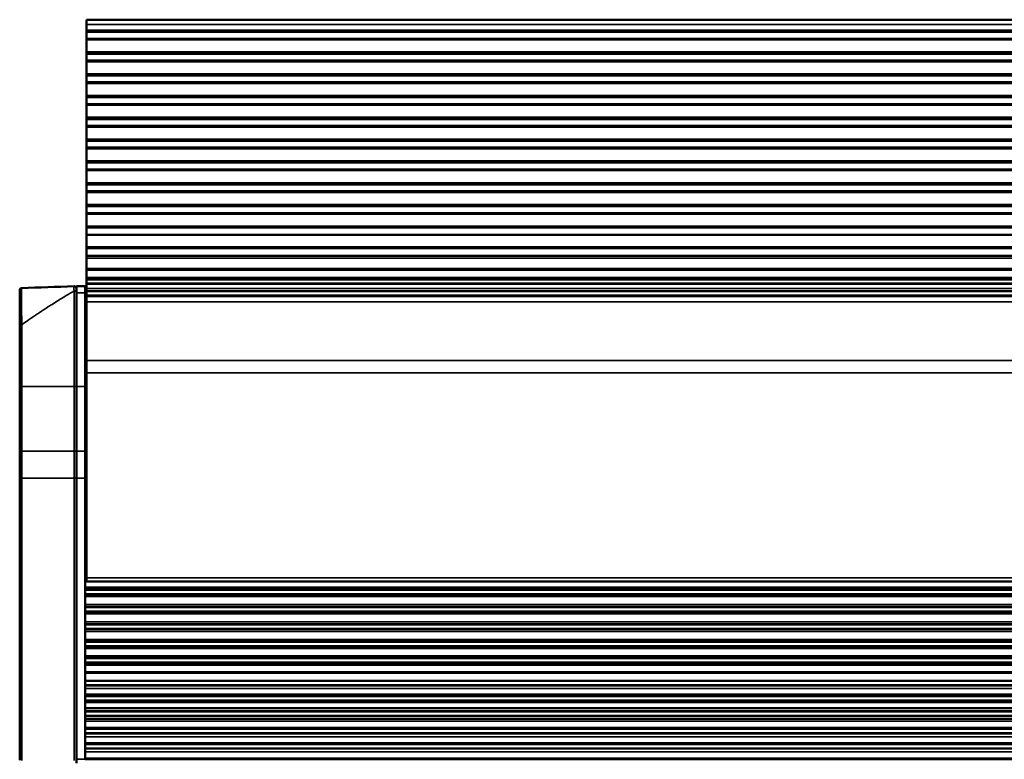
# Paper-space layout 'Sheet_1' of a CAD drawing. Header units: millimetres. Extents: x 0 to 118, y 0 to 118.
# Tile 175 of 206: x 71.81 to 80.7, y 59.34 to 66.02. Entities that reach past the tile are written whole.
import ezdxf

# ---------------------------------------------------------------- set-up
doc = ezdxf.new("R2010")
doc.units = ezdxf.units.MM
doc.layers.add('Visible (ANSI)', color=7, linetype='Continuous', lineweight=50)
doc.layers.add('Visible Narrow (ANSI)', color=7, linetype='Continuous', lineweight=35)

psp = doc.layouts.new('Sheet_1')

# ---------------------------------------------------------------- linework, layer by layer
at = {"layer": 'Visible (ANSI)'}
for p, q in [((72.41361, 65.97555), (72.41361, 66.01972)), ((111.03566, 66.01972), (72.41361, 66.01972)), ((72.41361, 65.97555), (72.41361, 65.92529)), ((72.41361, 65.92529), (72.41361, 65.90932)), ((72.41361, 65.90925), (111.03566, 65.9098)), ((72.41361, 65.85109), (72.41361, 65.90931)), ((72.41361, 65.85109), (72.41361, 65.83722)), ((72.41361, 65.83722), (72.41361, 65.72844)), ((72.41361, 65.72844), (72.41361, 65.71247)), ((72.41361, 65.7124), (111.03566, 65.71295)), ((72.41361, 65.65424), (72.41361, 65.71246)), ((72.41361, 65.65424), (72.41361, 65.64037)), ((72.41361, 65.64037), (72.41361, 65.53159)), ((72.41361, 65.53159), (72.41361, 65.51562)), ((72.41361, 65.51555), (111.03566, 65.5161)), ((72.41361, 65.45739), (72.41361, 65.51561)), ((72.41361, 65.45739), (72.41361, 65.44352)), ((72.41361, 65.44352), (72.41361, 65.33474)), ((72.41361, 65.33474), (72.41361, 65.31877)), ((72.41361, 65.3187), (111.03566, 65.31925)), ((72.41361, 65.26054), (72.41361, 65.31876)), ((72.41361, 65.26054), (72.41361, 65.24667)), ((72.41361, 65.24667), (72.41361, 65.13789)), ((72.41361, 65.13789), (72.41361, 65.12192)), ((72.41361, 65.12185), (111.03566, 65.1224)), ((72.41361, 65.06369), (72.41361, 65.12191)), ((72.41361, 65.06369), (72.41361, 65.04982)), ((72.41361, 65.04982), (72.41361, 64.94104)), ((72.41361, 64.94104), (72.41361, 64.92507)), ((72.41361, 64.925), (111.03566, 64.92555)), ((72.41361, 64.86683), (72.41361, 64.92506)), ((72.41361, 64.86683), (72.41361, 64.85297)), ((72.41361, 64.85297), (72.41361, 64.74419)), ((72.41361, 64.74419), (72.41361, 64.72822)), ((72.41361, 64.72815), (111.03566, 64.7287)), ((72.41361, 64.66998), (72.41361, 64.72821)), ((72.41361, 64.66998), (72.41361, 64.65612)), ((72.41361, 64.65612), (72.41361, 64.54734)), ((72.41361, 64.54734), (72.41361, 64.53137)), ((72.41361, 64.5313), (111.03566, 64.53185)), ((72.41361, 64.47313), (72.41361, 64.53136)), ((72.41361, 64.47313), (72.41361, 64.45927)), ((72.41361, 64.45927), (72.41361, 64.35049)), ((72.41361, 64.35049), (72.41361, 64.33452)), ((72.41361, 64.33445), (111.03566, 64.335)), ((72.41361, 64.27628), (72.41361, 64.33451)), ((72.41361, 64.27628), (72.41361, 64.26242)), ((72.41361, 64.26242), (72.41361, 64.15364)), ((72.41361, 64.15364), (72.41361, 64.13815)), ((72.41361, 64.07556), (72.41361, 64.13815)), ((72.41361, 64.07556), (72.41361, 63.96745)), ((72.41361, 64.07556), (111.03566, 64.07556)), ((72.41361, 63.96745), (72.41361, 63.95259)), ((72.41361, 63.88563), (72.41361, 63.95259)), ((111.03566, 63.88592), (72.41361, 63.88558)), ((72.41361, 63.88562), (72.41361, 63.86679)), ((72.41361, 63.86679), (72.41361, 63.77137)), ((72.41361, 63.77137), (72.41361, 63.75721)), ((72.41361, 63.68904), (72.41361, 63.75721)), ((111.03566, 63.68951), (72.41361, 63.68904)), ((72.41361, 63.68904), (72.41361, 63.66837)), ((72.41361, 63.66837), (72.41361, 63.63673)), ((72.32306, 63.55159), (72.32306, 63.61255)), ((72.32306, 63.61255), (72.4018, 63.61255)), ((72.4018, 63.61255), (72.4018, 63.55159)), ((72.41361, 63.63164), (72.41361, 63.63673)), ((111.03566, 63.63673), (72.41361, 63.63673)), ((72.41361, 63.59042), (72.41361, 63.63164)), ((72.41361, 63.59042), (72.41361, 63.56865)), ((72.41361, 63.52928), (72.41361, 63.56865)), ((72.41361, 63.56865), (111.03566, 63.56865)), ((72.32306, 62.70704), (72.32306, 63.55159)), ((72.4018, 63.55159), (72.4018, 62.70704)), ((111.03566, 63.52928), (72.41361, 63.52928)), ((72.41361, 63.52928), (72.41361, 63.52141)), ((72.41361, 63.52141), (111.03566, 63.52141)), ((72.41361, 63.47147), (72.41361, 63.52141)), ((72.41361, 62.94214), (72.41361, 63.47147)), ((72.41361, 63.31688), (72.4018, 63.31688)), ((72.41361, 63.3094), (72.4018, 63.3094)), ((71.81125, 62.70704), (71.81125, 63.26176)), ((72.41361, 62.82921), (72.41361, 62.94214)), ((72.41361, 62.93342), (72.4018, 62.93342)), ((72.41361, 62.81531), (72.4018, 62.81531)), ((72.41361, 62.82921), (72.41361, 60.97892)), ((71.81125, 62.12093), (71.81125, 62.70704)), ((72.32306, 62.12093), (72.32306, 62.70704)), ((72.4018, 62.12093), (72.4018, 62.70704)), ((72.4018, 62.65783), (72.41361, 62.65783)), ((72.41361, 62.60964), (72.4018, 62.60964)), ((72.41361, 62.60932), (72.4018, 62.60932)), ((72.41361, 62.6091), (72.4018, 62.6091)), ((72.41361, 62.60873), (72.4018, 62.60873)), ((72.41361, 62.56913), (72.4018, 62.56913)), ((72.41361, 62.56912), (72.4018, 62.56912)), ((72.41361, 62.56889), (72.4018, 62.56889)), ((72.41361, 62.56866), (72.4018, 62.56866)), ((72.41361, 62.4714), (72.4018, 62.4714)), ((72.41361, 62.47094), (72.4018, 62.47094)), ((72.41361, 62.43133), (72.4018, 62.43133)), ((72.41361, 62.43133), (72.4018, 62.43133)), ((72.41361, 62.4311), (72.4018, 62.4311)), ((72.4018, 62.43086), (72.41361, 62.43086)), ((72.41361, 62.33373), (72.4018, 62.33373)), ((72.41361, 62.33351), (72.4018, 62.33351)), ((72.41361, 62.33314), (72.4018, 62.33314)), ((72.41361, 62.29354), (72.4018, 62.29354)), ((72.41361, 62.29353), (72.4018, 62.29353)), ((72.41361, 62.2933), (72.4018, 62.2933)), ((72.41361, 62.29306), (72.4018, 62.29306)), ((72.41361, 62.29283), (72.4018, 62.29283)), ((72.41361, 62.29259), (72.4018, 62.29259)), ((72.41361, 62.27922), (72.4018, 62.27922)), ((71.81125, 61.87921), (71.81125, 62.12093)), ((72.32306, 61.87677), (72.32306, 62.12093)), ((72.4018, 62.12093), (72.4018, 61.87677)), ((72.41361, 62.0834), (72.4018, 62.0834)), ((72.41361, 62.08318), (72.4018, 62.08318)), ((72.41361, 62.08295), (72.4018, 62.08295)), ((72.41361, 62.08271), (72.4018, 62.08271)), ((72.41361, 62.08247), (72.4018, 62.08247)), ((72.41361, 62.08224), (72.4018, 62.08224)), ((72.41361, 62.082), (72.4018, 62.082)), ((72.41361, 62.08177), (72.4018, 62.08177)), ((72.41361, 62.08153), (72.4018, 62.08153)), ((72.41361, 62.08129), (72.4018, 62.08129)), ((72.41361, 62.08106), (72.4018, 62.08106)), ((72.41361, 62.08082), (72.4018, 62.08082)), ((72.41361, 62.08058), (72.4018, 62.08058)), ((72.41361, 62.08036), (72.4018, 62.08036)), ((72.41361, 62.07988), (72.4018, 62.07988)), ((72.41361, 62.04051), (72.4018, 62.04051)), ((72.41361, 62.04015), (72.4018, 62.04015)), ((72.41361, 62.03991), (72.4018, 62.03991)), ((72.41361, 62.03968), (72.4018, 62.03968)), ((72.41361, 62.03944), (72.4018, 62.03944)), ((72.41361, 62.0392), (72.4018, 62.0392)), ((72.41361, 62.03897), (72.4018, 62.03897)), ((72.41361, 62.03873), (72.4018, 62.03873)), ((72.41361, 62.0385), (72.4018, 62.0385)), ((72.41361, 62.03826), (72.4018, 62.03826)), ((72.41361, 62.03803), (72.4018, 62.03803)), ((72.41361, 62.03779), (72.4018, 62.03779)), ((72.41361, 62.03755), (72.4018, 62.03755)), ((72.41361, 62.03732), (72.4018, 62.03732)), ((72.41361, 62.03708), (72.4018, 62.03708)), ((72.41361, 62.03686), (72.4018, 62.03686)), ((72.4018, 62.03661), (72.41361, 62.03661)), ((71.81125, 61.87921), (71.81125, 59.33051)), ((72.32306, 61.87677), (72.32306, 59.33835)), ((72.41361, 61.95117), (72.4018, 61.95117)), ((72.41361, 61.95093), (72.4018, 61.95093)), ((72.41361, 61.9507), (72.4018, 61.9507)), ((72.41361, 61.95046), (72.4018, 61.95046)), ((72.41361, 61.95022), (72.4018, 61.95022)), ((72.41361, 61.94999), (72.4018, 61.94999)), ((72.41361, 61.94975), (72.4018, 61.94975)), ((72.41361, 61.94951), (72.4018, 61.94951)), ((72.41361, 61.94928), (72.4018, 61.94928)), ((72.41361, 61.94904), (72.4018, 61.94904)), ((72.41361, 61.94881), (72.4018, 61.94881)), ((72.41361, 61.94857), (72.4018, 61.94857)), ((72.41361, 61.94833), (72.4018, 61.94833)), ((72.41361, 61.9481), (72.4018, 61.9481)), ((72.41361, 61.94788), (72.4018, 61.94788)), ((72.41361, 61.94739), (72.4018, 61.94739)), ((72.41361, 61.90802), (72.4018, 61.90802)), ((72.41361, 61.90766), (72.4018, 61.90766)), ((72.41361, 61.90743), (72.4018, 61.90743)), ((72.41361, 61.90719), (72.4018, 61.90719)), ((72.41361, 61.90695), (72.4018, 61.90695)), ((72.41361, 61.90672), (72.4018, 61.90672)), ((72.41361, 61.90648), (72.4018, 61.90648)), ((72.41361, 61.90625), (72.4018, 61.90625)), ((72.41361, 61.90601), (72.4018, 61.90601)), ((72.41361, 61.90577), (72.4018, 61.90577)), ((72.41361, 61.90554), (72.4018, 61.90554)), ((72.41361, 61.9053), (72.4018, 61.9053)), ((72.41361, 61.90507), (72.4018, 61.90507)), ((72.41361, 61.90483), (72.4018, 61.90483)), ((72.41361, 61.90459), (72.4018, 61.90459)), ((72.41361, 61.90436), (72.4018, 61.90436)), ((72.4018, 59.33835), (72.4018, 61.87677)), ((72.41361, 61.81558), (72.4018, 61.81558)), ((72.41361, 61.81534), (72.4018, 61.81534)), ((72.41361, 61.81511), (72.4018, 61.81511)), ((72.41361, 61.81487), (72.4018, 61.81487)), ((72.41361, 61.81463), (72.4018, 61.81463)), ((72.41361, 61.8144), (72.4018, 61.8144)), ((72.41361, 61.81416), (72.4018, 61.81416)), ((72.41361, 61.81392), (72.4018, 61.81392)), ((72.41361, 61.81369), (72.4018, 61.81369)), ((72.41361, 61.81345), (72.4018, 61.81345)), ((72.41361, 61.81322), (72.4018, 61.81322)), ((72.41361, 61.81298), (72.4018, 61.81298)), ((72.41361, 61.81274), (72.4018, 61.81274)), ((72.41361, 61.81251), (72.4018, 61.81251)), ((72.41361, 61.81227), (72.4018, 61.81227)), ((72.41361, 61.81205), (72.4018, 61.81205)), ((72.41361, 61.81156), (72.4018, 61.81156)), ((72.41361, 61.77219), (72.4018, 61.77219)), ((72.41361, 61.77184), (72.4018, 61.77184)), ((72.41361, 61.7716), (72.4018, 61.7716)), ((72.41361, 61.77137), (72.4018, 61.77137)), ((72.41361, 61.77113), (72.4018, 61.77113)), ((72.41361, 61.77089), (72.4018, 61.77089)), ((72.41361, 61.77066), (72.4018, 61.77066)), ((72.41361, 61.77042), (72.4018, 61.77042)), ((72.41361, 61.77018), (72.4018, 61.77018)), ((72.41361, 61.76995), (72.4018, 61.76995)), ((72.41361, 61.76971), (72.4018, 61.76971)), ((72.41361, 61.76948), (72.4018, 61.76948)), ((72.41361, 61.76924), (72.4018, 61.76924)), ((72.41361, 61.769), (72.4018, 61.769)), ((72.41361, 61.76877), (72.4018, 61.76877)), ((72.41361, 61.76853), (72.4018, 61.76853)), ((72.41361, 61.76829), (72.4018, 61.76829)), ((72.4018, 61.67694), (72.41361, 61.67694)), ((72.41361, 61.66243), (72.4018, 61.66243)), ((72.41361, 61.66219), (72.4018, 61.66219)), ((72.41361, 61.66196), (72.4018, 61.66196)), ((72.41361, 61.66172), (72.4018, 61.66172)), ((72.41361, 61.66148), (72.4018, 61.66148)), ((72.41361, 61.66125), (72.4018, 61.66125)), ((72.41361, 61.66101), (72.4018, 61.66101)), ((72.41361, 61.66077), (72.4018, 61.66077)), ((72.41361, 61.66054), (72.4018, 61.66054)), ((72.41361, 61.6603), (72.4018, 61.6603)), ((72.41361, 61.66007), (72.4018, 61.66007)), ((72.41361, 61.65983), (72.4018, 61.65983)), ((72.41361, 61.65959), (72.4018, 61.65959)), ((72.41361, 61.65936), (72.4018, 61.65936)), ((72.41361, 61.65912), (72.4018, 61.65912)), ((72.41361, 61.6589), (72.4018, 61.6589)), ((72.41361, 61.65841), (72.4018, 61.65841)), ((72.41361, 61.61904), (72.4018, 61.61904)), ((72.41361, 61.61869), (72.4018, 61.61869)), ((72.41361, 61.61845), (72.4018, 61.61845)), ((72.41361, 61.61822), (72.4018, 61.61822)), ((72.41361, 61.61798), (72.4018, 61.61798)), ((72.41361, 61.61774), (72.4018, 61.61774)), ((72.41361, 61.61751), (72.4018, 61.61751)), ((72.41361, 61.61727), (72.4018, 61.61727)), ((72.41361, 61.61703), (72.4018, 61.61703)), ((72.41361, 61.6168), (72.4018, 61.6168)), ((72.41361, 61.61656), (72.4018, 61.61656)), ((72.41361, 61.61633), (72.4018, 61.61633)), ((72.41361, 61.61609), (72.4018, 61.61609)), ((72.41361, 61.61585), (72.4018, 61.61585)), ((72.41361, 61.61562), (72.4018, 61.61562)), ((72.41361, 61.61538), (72.4018, 61.61538)), ((72.41361, 61.61515), (72.4018, 61.61515)), ((72.41361, 61.61491), (72.4018, 61.61491)), ((72.41361, 61.50495), (72.4018, 61.50495)), ((72.41361, 61.50471), (72.4018, 61.50471)), ((72.41361, 61.50448), (72.4018, 61.50448)), ((72.41361, 61.50424), (72.4018, 61.50424)), ((72.41361, 61.504), (72.4018, 61.504)), ((72.41361, 61.50377), (72.4018, 61.50377)), ((72.41361, 61.50353), (72.4018, 61.50353)), ((72.41361, 61.50329), (72.4018, 61.50329)), ((72.41361, 61.50306), (72.4018, 61.50306)), ((72.41361, 61.50282), (72.4018, 61.50282)), ((72.41361, 61.50259), (72.4018, 61.50259)), ((72.41361, 61.50235), (72.4018, 61.50235)), ((72.41361, 61.50211), (72.4018, 61.50211)), ((72.41361, 61.50188), (72.4018, 61.50188)), ((72.41361, 61.50164), (72.4018, 61.50164)), ((72.41361, 61.50142), (72.4018, 61.50142)), ((72.41361, 61.50093), (72.4018, 61.50093)), ((72.41361, 61.46156), (72.4018, 61.46156)), ((72.41361, 61.46121), (72.4018, 61.46121)), ((72.41361, 61.46097), (72.4018, 61.46097)), ((72.41361, 61.46074), (72.4018, 61.46074)), ((72.41361, 61.4605), (72.4018, 61.4605)), ((72.41361, 61.46026), (72.4018, 61.46026)), ((72.41361, 61.46003), (72.4018, 61.46003)), ((72.41361, 61.45979), (72.4018, 61.45979)), ((72.41361, 61.45955), (72.4018, 61.45955)), ((72.41361, 61.45932), (72.4018, 61.45932)), ((72.41361, 61.45908), (72.4018, 61.45908)), ((72.41361, 61.45885), (72.4018, 61.45885)), ((72.41361, 61.45861), (72.4018, 61.45861)), ((72.41361, 61.45837), (72.4018, 61.45837)), ((72.41361, 61.45814), (72.4018, 61.45814)), ((72.41361, 61.4579), (72.4018, 61.4579)), ((72.41361, 61.45766), (72.4018, 61.45766)), ((72.4018, 61.34747), (72.41361, 61.34747)), ((72.41361, 61.34723), (72.4018, 61.34723)), ((72.41361, 61.347), (72.4018, 61.347)), ((72.41361, 61.34676), (72.4018, 61.34676)), ((72.41361, 61.34652), (72.4018, 61.34652)), ((72.41361, 61.34629), (72.4018, 61.34629)), ((72.41361, 61.34605), (72.4018, 61.34605)), ((72.41361, 61.34581), (72.4018, 61.34581)), ((72.41361, 61.34558), (72.4018, 61.34558)), ((72.41361, 61.34534), (72.4018, 61.34534)), ((72.41361, 61.34511), (72.4018, 61.34511)), ((72.41361, 61.34487), (72.4018, 61.34487)), ((72.41361, 61.34463), (72.4018, 61.34463)), ((72.41361, 61.3444), (72.4018, 61.3444)), ((72.41361, 61.34416), (72.4018, 61.34416)), ((72.4018, 61.34394), (72.41361, 61.34394)), ((72.41361, 61.34345), (72.4018, 61.34345)), ((72.41361, 61.30408), (72.4018, 61.30408)), ((72.41361, 61.30373), (72.4018, 61.30373)), ((72.41361, 61.30349), (72.4018, 61.30349)), ((72.41361, 61.30326), (72.4018, 61.30326)), ((72.41361, 61.30302), (72.4018, 61.30302)), ((72.41361, 61.30278), (72.4018, 61.30278)), ((72.41361, 61.30255), (72.4018, 61.30255)), ((72.41361, 61.30231), (72.4018, 61.30231)), ((72.41361, 61.30207), (72.4018, 61.30207)), ((72.41361, 61.30184), (72.4018, 61.30184)), ((72.41361, 61.3016), (72.4018, 61.3016)), ((72.41361, 61.30137), (72.4018, 61.30137)), ((72.41361, 61.30113), (72.4018, 61.30113)), ((72.41361, 61.30089), (72.4018, 61.30089)), ((72.41361, 61.30066), (72.4018, 61.30066)), ((72.41361, 61.30042), (72.4018, 61.30042)), ((72.4018, 61.30018), (72.41361, 61.30018)), ((72.41361, 61.18975), (72.4018, 61.18975)), ((72.41361, 61.18951), (72.4018, 61.18951)), ((72.41361, 61.18928), (72.4018, 61.18928)), ((72.41361, 61.18904), (72.4018, 61.18904)), ((72.41361, 61.18881), (72.4018, 61.18881)), ((72.41361, 61.18857), (72.4018, 61.18857)), ((72.41361, 61.18833), (72.4018, 61.18833)), ((72.41361, 61.1881), (72.4018, 61.1881)), ((72.41361, 61.18786), (72.4018, 61.18786)), ((72.41361, 61.18763), (72.4018, 61.18763)), ((72.41361, 61.18739), (72.4018, 61.18739)), ((72.41361, 61.18715), (72.4018, 61.18715)), ((72.41361, 61.18692), (72.4018, 61.18692)), ((72.41361, 61.18668), (72.4018, 61.18668)), ((72.41361, 61.18646), (72.4018, 61.18646)), ((72.41361, 61.18597), (72.4018, 61.18597)), ((72.41361, 61.1466), (72.4018, 61.1466)), ((72.41361, 61.14625), (72.4018, 61.14625)), ((72.41361, 61.14601), (72.4018, 61.14601)), ((72.41361, 61.14577), (72.4018, 61.14577)), ((72.41361, 61.14554), (72.4018, 61.14554)), ((72.41361, 61.1453), (72.4018, 61.1453)), ((72.41361, 61.14506), (72.4018, 61.14506)), ((72.41361, 61.14483), (72.4018, 61.14483)), ((72.41361, 61.14459), (72.4018, 61.14459)), ((72.41361, 61.14436), (72.4018, 61.14436)), ((72.41361, 61.14412), (72.4018, 61.14412)), ((72.41361, 61.14389), (72.4018, 61.14389)), ((72.41361, 61.14365), (72.4018, 61.14365)), ((72.41361, 61.14341), (72.4018, 61.14341)), ((72.41361, 61.14318), (72.4018, 61.14318)), ((72.41361, 61.14294), (72.4018, 61.14294)), ((72.41361, 61.1427), (72.4018, 61.1427)), ((72.41361, 61.03227), (72.4018, 61.03227)), ((72.41361, 61.03203), (72.4018, 61.03203)), ((72.41361, 61.0318), (72.4018, 61.0318)), ((72.41361, 61.03156), (72.4018, 61.03156)), ((72.41361, 61.03133), (72.4018, 61.03133)), ((72.41361, 61.03109), (72.4018, 61.03109)), ((72.41361, 61.03085), (72.4018, 61.03085)), ((72.41361, 61.03062), (72.4018, 61.03062)), ((72.41361, 61.03038), (72.4018, 61.03038)), ((72.41361, 61.03014), (72.4018, 61.03014)), ((72.41361, 61.02991), (72.4018, 61.02991)), ((72.41361, 61.02967), (72.4018, 61.02967)), ((72.41361, 61.02944), (72.4018, 61.02944)), ((72.41361, 61.0292), (72.4018, 61.0292)), ((72.41361, 61.02898), (72.4018, 61.02898)), ((72.41361, 61.02849), (72.4018, 61.02849)), ((72.41361, 60.98912), (72.4018, 60.98912)), ((72.41361, 60.98877), (72.4018, 60.98877)), ((72.41361, 60.98853), (72.4018, 60.98853)), ((72.41361, 60.98829), (72.4018, 60.98829)), ((72.41361, 60.98806), (72.4018, 60.98806)), ((72.41361, 60.98782), (72.4018, 60.98782)), ((72.41361, 60.98758), (72.4018, 60.98758)), ((72.41361, 60.98735), (72.4018, 60.98735)), ((72.41361, 60.98711), (72.4018, 60.98711)), ((72.41361, 60.98688), (72.4018, 60.98688)), ((72.41361, 60.98664), (72.4018, 60.98664)), ((72.41361, 60.9864), (72.4018, 60.9864)), ((72.41361, 60.98617), (72.4018, 60.98617)), ((72.41361, 60.98593), (72.4018, 60.98593)), ((72.41361, 60.9857), (72.4018, 60.9857)), ((72.41361, 60.98546), (72.4018, 60.98546)), ((72.41361, 60.94435), (72.41361, 60.97892)), ((111.03566, 60.94435), (72.41361, 60.94435)), ((111.04747, 60.87469), (72.4018, 60.87469)), ((111.04747, 60.87445), (72.4018, 60.87445)), ((111.04747, 60.8742), (72.4018, 60.8742)), ((111.04747, 60.87396), (72.4018, 60.87396)), ((111.04747, 60.87372), (72.4018, 60.87372)), ((111.04747, 60.87348), (72.4018, 60.87348)), ((111.04747, 60.87323), (72.4018, 60.87323)), ((111.04747, 60.87299), (72.4018, 60.87299)), ((111.04747, 60.87275), (72.4018, 60.87275)), ((111.04747, 60.87251), (72.4018, 60.87251)), ((111.04747, 60.87226), (72.4018, 60.87226)), ((111.04747, 60.87202), (72.4018, 60.87202)), ((111.04747, 60.87178), (72.4018, 60.87178)), ((111.04747, 60.87154), (72.4018, 60.87154)), ((111.04747, 60.87131), (72.4018, 60.87131)), ((111.04747, 60.87082), (72.4018, 60.87082)), ((111.04747, 60.83145), (72.4018, 60.83145)), ((111.04747, 60.8311), (72.4018, 60.8311)), ((111.04747, 60.83087), (72.4018, 60.83087)), ((111.04747, 60.83064), (72.4018, 60.83064)), ((111.04747, 60.83041), (72.4018, 60.83041)), ((111.04747, 60.83018), (72.4018, 60.83018)), ((111.04747, 60.82995), (72.4018, 60.82995)), ((111.04747, 60.82971), (72.4018, 60.82971)), ((111.04747, 60.82948), (72.4018, 60.82948)), ((111.04747, 60.82926), (72.4018, 60.82926)), ((111.04747, 60.82903), (72.4018, 60.82903)), ((111.04747, 60.8288), (72.4018, 60.8288)), ((111.04747, 60.82856), (72.4018, 60.82856)), ((111.04747, 60.82833), (72.4018, 60.82833)), ((111.04747, 60.8281), (72.4018, 60.8281)), ((111.04747, 60.82788), (72.4018, 60.82788)), ((111.04747, 60.71707), (72.4018, 60.71707)), ((111.04747, 60.71684), (72.4018, 60.71684)), ((111.04747, 60.7166), (72.4018, 60.7166)), ((111.04747, 60.71637), (72.4018, 60.71637)), ((111.04747, 60.71613), (72.4018, 60.71613)), ((111.04747, 60.71589), (72.4018, 60.71589)), ((111.04747, 60.71566), (72.4018, 60.71566)), ((111.04747, 60.71542), (72.4018, 60.71542)), ((111.04747, 60.71518), (72.4018, 60.71518)), ((111.04747, 60.71495), (72.4018, 60.71495)), ((111.04747, 60.71471), (72.4018, 60.71471)), ((111.04747, 60.71448), (72.4018, 60.71448)), ((111.04747, 60.71424), (72.4018, 60.71424)), ((111.04747, 60.71402), (72.4018, 60.71402)), ((111.04747, 60.71353), (72.4018, 60.71353)), ((111.04747, 60.67416), (72.4018, 60.67416)), ((111.04747, 60.67381), (72.4018, 60.67381)), ((111.04747, 60.67357), (72.4018, 60.67357)), ((111.04747, 60.67333), (72.4018, 60.67333)), ((111.04747, 60.6731), (72.4018, 60.6731)), ((111.04747, 60.67286), (72.4018, 60.67286)), ((111.04747, 60.67262), (72.4018, 60.67262)), ((111.04747, 60.67239), (72.4018, 60.67239)), ((111.04747, 60.67215), (72.4018, 60.67215)), ((111.04747, 60.67192), (72.4018, 60.67192)), ((111.04747, 60.67168), (72.4018, 60.67168)), ((111.04747, 60.67144), (72.4018, 60.67144)), ((111.04747, 60.67121), (72.4018, 60.67121)), ((111.04747, 60.67097), (72.4018, 60.67097)), ((111.04747, 60.67074), (72.4018, 60.67074)), ((111.04747, 60.6705), (72.4018, 60.6705)), ((111.04747, 60.55959), (72.4018, 60.55959)), ((111.04747, 60.55936), (72.4018, 60.55936)), ((111.04747, 60.55912), (72.4018, 60.55912)), ((111.04747, 60.55888), (72.4018, 60.55888)), ((111.04747, 60.55865), (72.4018, 60.55865)), ((111.04747, 60.55841), (72.4018, 60.55841)), ((111.04747, 60.55818), (72.4018, 60.55818)), ((111.04747, 60.55794), (72.4018, 60.55794)), ((111.04747, 60.5577), (72.4018, 60.5577)), ((111.04747, 60.55747), (72.4018, 60.55747)), ((111.04747, 60.55723), (72.4018, 60.55723)), ((111.04747, 60.557), (72.4018, 60.557)), ((111.04747, 60.55676), (72.4018, 60.55676)), ((111.04747, 60.55654), (72.4018, 60.55654)), ((111.04747, 60.55605), (72.4018, 60.55605)), ((111.04747, 60.51668), (72.4018, 60.51668)), ((111.04747, 60.51633), (72.4018, 60.51633)), ((111.04747, 60.51609), (72.4018, 60.51609)), ((111.04747, 60.51585), (72.4018, 60.51585)), ((111.04747, 60.51562), (72.4018, 60.51562)), ((111.04747, 60.51538), (72.4018, 60.51538)), ((111.04747, 60.51514), (72.4018, 60.51514)), ((111.04747, 60.51491), (72.4018, 60.51491)), ((111.04747, 60.51467), (72.4018, 60.51467)), ((111.04747, 60.51444), (72.4018, 60.51444)), ((111.04747, 60.5142), (72.4018, 60.5142)), ((111.04747, 60.51396), (72.4018, 60.51396)), ((111.04747, 60.51373), (72.4018, 60.51373)), ((111.04747, 60.51349), (72.4018, 60.51349)), ((111.04747, 60.51326), (72.4018, 60.51326)), ((111.04747, 60.51302), (72.4018, 60.51302)), ((72.4018, 60.41778), (111.04747, 60.41779)), ((72.4018, 60.40211), (111.04747, 60.40211)), ((111.04747, 60.40188), (72.4018, 60.40188)), ((111.04747, 60.40164), (72.4018, 60.40164)), ((111.04747, 60.4014), (72.4018, 60.4014)), ((111.04747, 60.40117), (72.4018, 60.40117)), ((111.04747, 60.40093), (72.4018, 60.40093)), ((111.04747, 60.4007), (72.4018, 60.4007)), ((111.04747, 60.40046), (72.4018, 60.40046)), ((111.04747, 60.40022), (72.4018, 60.40022)), ((111.04747, 60.39999), (72.4018, 60.39999)), ((111.04747, 60.39975), (72.4018, 60.39975)), ((111.04747, 60.39951), (72.4018, 60.39951)), ((111.04747, 60.39928), (72.4018, 60.39928)), ((72.4018, 60.39906), (111.04747, 60.39906)), ((111.04747, 60.39857), (72.4018, 60.39857)), ((111.04747, 60.3592), (72.4018, 60.3592)), ((111.04747, 60.35885), (72.4018, 60.35885)), ((111.04747, 60.35861), (72.4018, 60.35861)), ((111.04747, 60.35837), (72.4018, 60.35837)), ((111.04747, 60.35814), (72.4018, 60.35814)), ((111.04747, 60.3579), (72.4018, 60.3579)), ((111.04747, 60.35766), (72.4018, 60.35766)), ((111.04747, 60.35743), (72.4018, 60.35743)), ((111.04747, 60.35719), (72.4018, 60.35719)), ((111.04747, 60.35696), (72.4018, 60.35696)), ((111.04747, 60.35672), (72.4018, 60.35672)), ((111.04747, 60.35648), (72.4018, 60.35648)), ((111.04747, 60.35625), (72.4018, 60.35625)), ((111.04747, 60.35601), (72.4018, 60.35601)), ((72.4018, 60.35577), (111.04747, 60.35577)), ((111.04747, 60.34133), (72.4018, 60.34133)), ((111.04747, 60.25424), (72.4018, 60.25424)), ((111.04747, 60.254), (72.4018, 60.254)), ((111.04747, 60.25377), (72.4018, 60.25377)), ((111.04747, 60.25353), (72.4018, 60.25353)), ((111.04747, 60.25329), (72.4018, 60.25329)), ((111.04747, 60.25306), (72.4018, 60.25306)), ((111.04747, 60.25282), (72.4018, 60.25282)), ((111.04747, 60.25259), (72.4018, 60.25259)), ((111.04747, 60.25235), (72.4018, 60.25235)), ((111.04747, 60.25211), (72.4018, 60.25211)), ((111.04747, 60.25188), (72.4018, 60.25188)), ((111.04747, 60.25164), (72.4018, 60.25164)), ((111.04747, 60.25142), (72.4018, 60.25142)), ((111.04747, 60.25093), (72.4018, 60.25093)), ((111.04747, 60.21156), (72.4018, 60.21156)), ((111.04747, 60.21121), (72.4018, 60.21121)), ((111.04747, 60.21097), (72.4018, 60.21097)), ((111.04747, 60.21074), (72.4018, 60.21074)), ((111.04747, 60.2105), (72.4018, 60.2105)), ((111.04747, 60.21026), (72.4018, 60.21026)), ((111.04747, 60.21003), (72.4018, 60.21003)), ((111.04747, 60.20979), (72.4018, 60.20979)), ((111.04747, 60.20955), (72.4018, 60.20955)), ((111.04747, 60.20932), (72.4018, 60.20932)), ((111.04747, 60.20908), (72.4018, 60.20908)), ((111.04747, 60.20885), (72.4018, 60.20885)), ((111.04747, 60.20861), (72.4018, 60.20861)), ((111.04747, 60.20837), (72.4018, 60.20837)), ((111.04747, 60.20814), (72.4018, 60.20814)), ((111.04747, 60.04818), (72.4018, 60.04818)), ((111.04747, 60.04794), (72.4018, 60.04794)), ((111.04747, 60.0477), (72.4018, 60.0477)), ((111.04747, 60.04747), (72.4018, 60.04747)), ((111.04747, 60.04723), (72.4018, 60.04723)), ((111.04747, 60.04701), (72.4018, 60.04701)), ((111.04747, 60.04652), (72.4018, 60.04652)), ((111.04747, 60.00715), (72.4018, 60.00715)), ((111.04747, 60.0068), (72.4018, 60.0068)), ((111.04747, 60.00656), (72.4018, 60.00656)), ((111.04747, 60.00633), (72.4018, 60.00633)), ((111.04747, 60.00609), (72.4018, 60.00609)), ((111.04747, 60.00585), (72.4018, 60.00585)), ((111.04747, 59.90991), (72.4018, 59.90991)), ((111.04747, 59.90967), (72.4018, 59.90967)), ((111.04747, 59.90944), (72.4018, 59.90944)), ((111.04747, 59.90921), (72.4018, 59.90921)), ((111.04747, 59.90873), (72.4018, 59.90873)), ((111.04747, 59.86936), (72.4018, 59.86936)), ((111.04747, 59.869), (72.4018, 59.869)), ((111.04747, 59.86877), (72.4018, 59.86877)), ((111.04747, 59.86853), (72.4018, 59.86853)), ((111.04747, 59.86829), (72.4018, 59.86829)), ((111.04747, 59.86806), (72.4018, 59.86806)), ((111.04747, 59.80172), (72.4018, 59.80172)), ((111.04747, 59.77211), (72.4018, 59.77211)), ((111.04747, 59.77188), (72.4018, 59.77188)), ((111.04747, 59.77164), (72.4018, 59.77164)), ((111.04747, 59.77142), (72.4018, 59.77142)), ((111.04747, 59.77093), (72.4018, 59.77093)), ((111.04747, 59.73156), (72.4018, 59.73156)), ((111.04747, 59.73121), (72.4018, 59.73121)), ((111.04747, 59.73097), (72.4018, 59.73097)), ((111.04747, 59.73074), (72.4018, 59.73074)), ((111.04747, 59.7305), (72.4018, 59.7305)), ((111.04747, 59.73026), (72.4018, 59.73026)), ((111.04747, 59.73003), (72.4018, 59.73003)), ((111.04747, 59.70507), (72.4018, 59.70507)), ((72.4018, 59.61581), (111.04747, 59.61581)), ((111.04747, 59.61558), (72.4018, 59.61558)), ((111.04747, 59.61534), (72.4018, 59.61534)), ((111.04747, 59.61511), (72.4018, 59.61511)), ((111.04747, 59.61487), (72.4018, 59.61487)), ((111.04747, 59.61463), (72.4018, 59.61463)), ((111.04747, 59.6144), (72.4018, 59.6144)), ((111.04747, 59.61416), (72.4018, 59.61416)), ((72.4018, 59.61394), (111.04747, 59.61394)), ((111.04747, 59.61345), (72.4018, 59.61345)), ((111.04747, 59.57408), (72.4018, 59.57408)), ((111.04747, 59.57373), (72.4018, 59.57373)), ((111.04747, 59.57349), (72.4018, 59.57349)), ((111.04747, 59.57326), (72.4018, 59.57326)), ((111.04747, 59.57302), (72.4018, 59.57302)), ((111.04747, 59.57278), (72.4018, 59.57278)), ((111.04747, 59.57255), (72.4018, 59.57255)), ((111.04747, 59.57231), (72.4018, 59.57231)), ((72.4018, 59.57207), (111.04747, 59.57207)), ((72.4018, 59.47731), (111.04747, 59.47731)), ((111.04747, 59.47707), (72.4018, 59.47707)), ((111.04747, 59.47684), (72.4018, 59.47684)), ((111.04747, 59.4766), (72.4018, 59.4766)), ((111.04747, 59.47637), (72.4018, 59.47637)), ((72.4018, 59.47614), (111.04747, 59.47614)), ((111.04747, 59.47566), (72.4018, 59.47566)), ((111.04747, 59.43629), (72.4018, 59.43629)), ((111.04747, 59.43593), (72.4018, 59.43593)), ((111.04747, 59.4357), (72.4018, 59.4357)), ((111.04747, 59.43546), (72.4018, 59.43546)), ((111.04747, 59.43522), (72.4018, 59.43522)), ((111.04747, 59.43499), (72.4018, 59.43499)), ((72.4018, 59.43475), (111.04747, 59.43475)), ((72.32306, 59.30412), (72.32306, 59.33835)), ((111.04747, 59.33904), (72.4018, 59.33904)), ((111.04747, 59.33881), (72.4018, 59.33881)), ((111.04747, 59.33857), (72.4018, 59.33857)), ((111.04747, 59.33835), (72.4018, 59.33835))]:
    psp.add_line(p, q, dxfattribs=at)
for centre, start, end in [((71.83094, 63.57567), 92.000912, 180), ((72.30338, 63.59217), 0, 92.000601)]:
    psp.add_arc(centre, 0.01969, start, end, dxfattribs=at)
psp.add_open_spline([(71.81125, 63.57567), (71.81125, 63.57567), (71.81125, 63.5755), (71.81125, 63.57514), (71.81125, 63.57475), (71.81125, 63.57413), (71.81125, 63.57328), (71.81125, 63.57235), (71.81125, 63.57113), (71.81125, 63.56961), (71.81125, 63.56793), (71.81125, 63.56588), (71.81125, 63.56345), (71.81125, 63.56124), (71.81125, 63.5587), (71.81125, 63.55584), (71.81125, 63.55523), (71.81125, 63.5546), (71.81125, 63.55396), (71.81125, 63.54992), (71.81125, 63.54527), (71.81125, 63.54001), (71.81125, 63.53668), (71.81125, 63.53309), (71.81125, 63.52927), (71.81125, 63.52633), (71.81125, 63.52325), (71.81125, 63.52003), (71.81125, 63.51162), (71.81125, 63.50226), (71.81125, 63.49203), (71.81125, 63.49176), (71.81125, 63.49148), (71.81125, 63.49121), (71.81125, 63.48133), (71.81125, 63.47064), (71.81125, 63.45929), (71.81125, 63.45811), (71.81125, 63.45692), (71.81125, 63.45572), (71.81125, 63.45157), (71.81125, 63.44732), (71.81125, 63.443), (71.81125, 63.43349), (71.81125, 63.42359), (71.81125, 63.41338), (71.81125, 63.4048), (71.81125, 63.39601), (71.81125, 63.38704), (71.81125, 63.38094), (71.81125, 63.37475), (71.81125, 63.36849), (71.81125, 63.35241), (71.81125, 63.33586), (71.81125, 63.31902), (71.81125, 63.30023), (71.81125, 63.28108), (71.81125, 63.26176)], degree=3, knots=[0.00000005, 0.00000005, 0.00000005, 0.00000005, 0.04275503, 0.04275503, 0.04275503, 0.0896092, 0.0896092, 0.0896092, 0.14118951, 0.14118951, 0.14118951, 0.19812023, 0.19812023, 0.19812023, 0.25, 0.25, 0.25, 0.26105539, 0.26105539, 0.26105539, 0.33075306, 0.33075306, 0.33075306, 0.375, 0.375, 0.375, 0.40898107, 0.40898107, 0.40898107, 0.49763852, 0.49763852, 0.49763852, 0.5, 0.5, 0.5, 0.58527443, 0.58527443, 0.58527443, 0.59415338, 0.59415338, 0.59415338, 0.625, 0.625, 0.625, 0.6929286, 0.6929286, 0.6929286, 0.75, 0.75, 0.75, 0.78882667, 0.78882667, 0.78882667, 0.88865192, 0.88865192, 0.88865192, 1, 1, 1, 1], dxfattribs=at)
psp.add_open_spline([(72.30269, 63.61184), (72.14305, 63.60627), (71.98534, 63.60076), (71.83025, 63.59534)], degree=3, dxfattribs=at)
at = {"layer": 'Visible Narrow (ANSI)'}
for p, q in [((111.03566, 65.97555), (72.41361, 65.97555)), ((72.41361, 65.92529), (111.03566, 65.92529)), ((111.03566, 65.85104), (72.41361, 65.85109)), ((111.03566, 65.83722), (72.41361, 65.83722)), ((72.41361, 65.72844), (111.03566, 65.72844)), ((111.03566, 65.65419), (72.41361, 65.65424)), ((111.03566, 65.64037), (72.41361, 65.64037)), ((72.41361, 65.53159), (111.03566, 65.53159)), ((111.03566, 65.45734), (72.41361, 65.45739)), ((111.03566, 65.44352), (72.41361, 65.44352)), ((72.41361, 65.33474), (111.03566, 65.33474)), ((111.03566, 65.26049), (72.41361, 65.26054)), ((111.03566, 65.24667), (72.41361, 65.24667)), ((72.41361, 65.13789), (111.03566, 65.13789)), ((111.03566, 65.06364), (72.41361, 65.06369)), ((111.03566, 65.04982), (72.41361, 65.04982)), ((72.41361, 64.94104), (111.03566, 64.94104)), ((111.03566, 64.86678), (72.41361, 64.86683)), ((111.03566, 64.85297), (72.41361, 64.85297)), ((72.41361, 64.74419), (111.03566, 64.74419)), ((111.03566, 64.66993), (72.41361, 64.66998)), ((111.03566, 64.65612), (72.41361, 64.65612)), ((72.41361, 64.54734), (111.03566, 64.54734)), ((111.03566, 64.47308), (72.41361, 64.47313)), ((111.03566, 64.45927), (72.41361, 64.45927)), ((72.41361, 64.35049), (111.03566, 64.35049)), ((111.03566, 64.27623), (72.41361, 64.27628)), ((111.03566, 64.26242), (72.41361, 64.26242)), ((72.41361, 64.15364), (111.03566, 64.15364)), ((72.41361, 64.13815), (111.03566, 64.13815)), ((72.41361, 63.96745), (111.03566, 63.96757)), ((72.41361, 63.95259), (111.03566, 63.95261)), ((111.03566, 63.86691), (72.41361, 63.86679)), ((72.41361, 63.77137), (111.03566, 63.77137)), ((72.41361, 63.75721), (111.03566, 63.75718)), ((111.03566, 63.66837), (72.41361, 63.66837)), ((72.30338, 63.57024), (72.30338, 62.70704)), ((111.03566, 63.63164), (72.41361, 63.63164)), ((72.41361, 63.59042), (111.03566, 63.59042)), ((72.32306, 63.55159), (72.4018, 63.55159)), ((111.03566, 63.47147), (72.41361, 63.47147)), ((71.83094, 62.70704), (71.83094, 63.2647)), ((72.4018, 63.29492), (72.41361, 63.29492)), ((111.03566, 62.94214), (72.41361, 62.94214)), ((72.4018, 62.84287), (72.41361, 62.84287)), ((111.03566, 62.82921), (72.41361, 62.82921)), ((71.81125, 62.70704), (71.83094, 62.70704)), ((71.83094, 62.70704), (71.83094, 62.12093)), ((72.30338, 62.70704), (71.83094, 62.70704)), ((72.30338, 62.70704), (72.32306, 62.70704)), ((72.30338, 62.12093), (72.30338, 62.70704)), ((72.4018, 62.70704), (72.32306, 62.70704)), ((72.4018, 62.68539), (72.41361, 62.68539)), ((72.41361, 62.62976), (72.4018, 62.62976)), ((72.41361, 62.53965), (72.4018, 62.53965)), ((72.4018, 62.4876), (72.41361, 62.4876)), ((72.4018, 62.41498), (72.41361, 62.41498)), ((72.41361, 62.36281), (72.4018, 62.36281)), ((72.41361, 62.28988), (72.4018, 62.28988)), ((72.41361, 62.28099), (72.4018, 62.28099)), ((71.83094, 62.12093), (71.81125, 62.12093)), ((71.83094, 62.12093), (72.30338, 62.12093)), ((71.83094, 61.87677), (71.83094, 62.12093)), ((72.32306, 62.12093), (72.30338, 62.12093)), ((72.30338, 62.12093), (72.30338, 61.87677)), ((72.32306, 62.12093), (72.4018, 62.12093)), ((72.4018, 62.11009), (72.41361, 62.11009)), ((72.41361, 62.08357), (72.4018, 62.08357)), ((72.41361, 62.02369), (72.4018, 62.02369)), ((72.4018, 61.97068), (72.41361, 61.97068)), ((72.30338, 61.87677), (71.83094, 61.87677)), ((71.83094, 61.87677), (71.83094, 59.32807)), ((72.30338, 59.32807), (72.30338, 61.87677)), ((72.4018, 61.87677), (72.32306, 61.87677)), ((72.41361, 61.89207), (72.4018, 61.89207)), ((72.4018, 61.84206), (72.41361, 61.84206)), ((72.41361, 61.75541), (72.4018, 61.75541)), ((72.41361, 61.59579), (72.4018, 61.59579)), ((72.4018, 61.5252), (72.41361, 61.5252)), ((72.41361, 61.43855), (72.4018, 61.43855)), ((72.4018, 61.36772), (72.41361, 61.36772)), ((72.41361, 61.28107), (72.4018, 61.28107)), ((72.4018, 61.21), (72.41361, 61.21)), ((72.41361, 61.12359), (72.4018, 61.12359)), ((72.4018, 61.05252), (72.41361, 61.05252)), ((72.41361, 60.96634), (72.4018, 60.96634)), ((72.4018, 60.89494), (111.04747, 60.89494)), ((72.41361, 60.97892), (111.03566, 60.97892)), ((111.04747, 60.87469), (72.4018, 60.87469)), ((111.04747, 60.80876), (72.4018, 60.80876)), ((72.4018, 60.73733), (111.04747, 60.73733)), ((111.04747, 60.65138), (72.4018, 60.65138)), ((72.4018, 60.57985), (111.04747, 60.57985)), ((111.04747, 60.4939), (72.4018, 60.4939)), ((72.4018, 60.27431), (111.04747, 60.27431)), ((111.04747, 60.18902), (72.4018, 60.18902)), ((72.4018, 60.12809), (111.04747, 60.12809)), ((111.04747, 60.11544), (72.4018, 60.11544)), ((111.04747, 59.97721), (72.4018, 59.97721)), ((111.04747, 59.92609), (72.4018, 59.92609)), ((111.04747, 59.85254), (72.4018, 59.85254)), ((111.04747, 59.72765), (72.4018, 59.72765)), ((111.04747, 59.6825), (72.4018, 59.6825)), ((72.4018, 59.62568), (111.04747, 59.62568)), ((111.04747, 59.54257), (72.4018, 59.54257)), ((72.4018, 59.48718), (111.04747, 59.48718)), ((111.04747, 59.40525), (72.4018, 59.40525)), ((72.32306, 59.33835), (72.4018, 59.33835)), ((72.4018, 59.34891), (111.04747, 59.34891))]:
    psp.add_line(p, q, dxfattribs=at)
for centre, major_axis, ratio, start_param, end_param in [((72.30338, 63.5657), (0.01969, 0), 0.2307926, 0, 1.5707977), ((71.83094, 63.26176), (-0.01969, 0), 0.1491001, 4.712389, 6.2831853), ((71.83094, 61.87921), (-0.01969, 0), 0.1240347, 0, 1.5707963), ((72.30338, 61.87921), (0.01969, 0), 0.1240347, 4.712389, 6.2831853)]:
    psp.add_ellipse(centre, major_axis=major_axis, ratio=ratio, start_param=start_param, end_param=end_param, dxfattribs=at)
for points, knots in [([(71.83025, 63.59534), (71.83014, 63.59534), (71.83002, 63.59527), (71.82992, 63.59512), (71.82985, 63.59503), (71.82978, 63.59491), (71.82971, 63.59476), (71.82961, 63.59454), (71.82951, 63.59424), (71.82941, 63.59388), (71.82933, 63.59356), (71.82924, 63.5932), (71.82916, 63.59278), (71.82907, 63.59231), (71.82897, 63.59177), (71.82888, 63.59115), (71.82884, 63.59088), (71.8288, 63.59059), (71.82876, 63.59028), (71.82869, 63.58985), (71.82864, 63.58937), (71.82858, 63.58887), (71.8285, 63.58826), (71.82843, 63.5876), (71.82836, 63.58689), (71.82829, 63.58619), (71.82823, 63.58545), (71.82816, 63.58466), (71.8281, 63.58392), (71.82804, 63.58314), (71.82798, 63.58232), (71.82792, 63.58147), (71.82786, 63.58057), (71.82781, 63.57965), (71.82775, 63.57871), (71.8277, 63.57775), (71.82765, 63.57676), (71.8276, 63.57585), (71.82756, 63.57492), (71.82752, 63.57399), (71.8275, 63.5734), (71.82748, 63.57282), (71.82746, 63.57223), (71.82742, 63.57128), (71.82738, 63.57032), (71.82735, 63.56935), (71.82731, 63.56836), (71.82728, 63.56736), (71.82725, 63.56635), (71.82722, 63.56533), (71.82718, 63.5643), (71.82715, 63.56325), (71.82712, 63.5622), (71.82709, 63.56113), (71.82706, 63.56002), (71.82704, 63.55917), (71.82702, 63.5583), (71.827, 63.5574), (71.82697, 63.55627), (71.82694, 63.55511), (71.82691, 63.5539), (71.82689, 63.55314), (71.82688, 63.55237), (71.82686, 63.55158), (71.82682, 63.54968), (71.82678, 63.54765), (71.82675, 63.5455), (71.82672, 63.54343), (71.8267, 63.54124), (71.82668, 63.53893), (71.82667, 63.53802), (71.82666, 63.53709), (71.82665, 63.53614), (71.82663, 63.53389), (71.82662, 63.53154), (71.82661, 63.52909), (71.8266, 63.52666), (71.82659, 63.52415), (71.82659, 63.52154), (71.82659, 63.51955), (71.82659, 63.51751), (71.82659, 63.51542), (71.82659, 63.51288), (71.8266, 63.51027), (71.8266, 63.50759), (71.8266, 63.5072), (71.82661, 63.50681), (71.82661, 63.50641), (71.82661, 63.50373), (71.82663, 63.50099), (71.82664, 63.49819), (71.82666, 63.49537), (71.82667, 63.49249), (71.8267, 63.48957), (71.82672, 63.48663), (71.82674, 63.48365), (71.82677, 63.48065), (71.8268, 63.4776), (71.82683, 63.47453), (71.82687, 63.47145), (71.82688, 63.47028), (71.82689, 63.46912), (71.82691, 63.46795), (71.82692, 63.46714), (71.82693, 63.46634), (71.82694, 63.46554), (71.82698, 63.46253), (71.82702, 63.45951), (71.82706, 63.45649), (71.8271, 63.45338), (71.82715, 63.45026), (71.82719, 63.44713), (71.82724, 63.44396), (71.82729, 63.44077), (71.82734, 63.43756), (71.82739, 63.4343), (71.82744, 63.43101), (71.8275, 63.4277), (71.82752, 63.42622), (71.82755, 63.42473), (71.82757, 63.42324), (71.82763, 63.41985), (71.82769, 63.41642), (71.82776, 63.41293), (71.82776, 63.41255), (71.82777, 63.41217), (71.82778, 63.41178), (71.82784, 63.40839), (71.8279, 63.40495), (71.82797, 63.40145), (71.82804, 63.39795), (71.82811, 63.39439), (71.82818, 63.39075), (71.82825, 63.38713), (71.82832, 63.38343), (71.8284, 63.37965), (71.82842, 63.37846), (71.82845, 63.37727), (71.82847, 63.37606), (71.82855, 63.37221), (71.82863, 63.36826), (71.82872, 63.3642), (71.8288, 63.36017), (71.82889, 63.35603), (71.82898, 63.35176), (71.829, 63.35072), (71.82903, 63.34967), (71.82905, 63.34861), (71.82916, 63.34366), (71.82927, 63.33854), (71.82938, 63.33326), (71.82945, 63.33032), (71.82951, 63.32733), (71.82958, 63.32429), (71.8297, 63.3189), (71.82982, 63.31336), (71.82995, 63.30767), (71.83008, 63.30204), (71.83021, 63.29626), (71.83035, 63.29035), (71.83048, 63.28449), (71.83062, 63.27851), (71.83076, 63.2724), (71.83082, 63.26985), (71.83088, 63.26729), (71.83094, 63.2647)], [0, 0, 0, 0, 0.0264557, 0.0264557, 0.0264557, 0.0430451, 0.0430451, 0.0430451, 0.0684555, 0.0684555, 0.0684555, 0.0900526, 0.0900526, 0.0900526, 0.1143248, 0.1143248, 0.1143248, 0.125, 0.125, 0.125, 0.140419, 0.140419, 0.140419, 0.159146, 0.159146, 0.159146, 0.1776209, 0.1776209, 0.1776209, 0.1951483, 0.1951483, 0.1951483, 0.2136611, 0.2136611, 0.2136611, 0.2324953, 0.2324953, 0.2324953, 0.25, 0.25, 0.25, 0.260938, 0.260938, 0.260938, 0.2786582, 0.2786582, 0.2786582, 0.2967133, 0.2967133, 0.2967133, 0.3148352, 0.3148352, 0.3148352, 0.332816, 0.332816, 0.332816, 0.346717, 0.346717, 0.346717, 0.3641793, 0.3641793, 0.3641793, 0.375, 0.375, 0.375, 0.4009295, 0.4009295, 0.4009295, 0.4258928, 0.4258928, 0.4258928, 0.4357471, 0.4357471, 0.4357471, 0.4591946, 0.4591946, 0.4591946, 0.4823573, 0.4823573, 0.4823573, 0.5, 0.5, 0.5, 0.5214362, 0.5214362, 0.5214362, 0.5245625, 0.5245625, 0.5245625, 0.5458558, 0.5458558, 0.5458558, 0.567365, 0.567365, 0.567365, 0.5890293, 0.5890293, 0.5890293, 0.6109794, 0.6109794, 0.6109794, 0.6192958, 0.6192958, 0.6192958, 0.625, 0.625, 0.625, 0.6464576, 0.6464576, 0.6464576, 0.6686126, 0.6686126, 0.6686126, 0.6911111, 0.6911111, 0.6911111, 0.7139933, 0.7139933, 0.7139933, 0.7242085, 0.7242085, 0.7242085, 0.7474391, 0.7474391, 0.7474391, 0.75, 0.75, 0.75, 0.7725695, 0.7725695, 0.7725695, 0.7951538, 0.7951538, 0.7951538, 0.8176245, 0.8176245, 0.8176245, 0.8246695, 0.8246695, 0.8246695, 0.8471931, 0.8471931, 0.8471931, 0.8695387, 0.8695387, 0.8695387, 0.875, 0.875, 0.875, 0.9005257, 0.9005257, 0.9005257, 0.9147396, 0.9147396, 0.9147396, 0.9399488, 0.9399488, 0.9399488, 0.9649144, 0.9649144, 0.9649144, 0.9896695, 0.9896695, 0.9896695, 1, 1, 1, 1]), ([(71.83094, 63.2647), (71.86761, 63.29082), (71.9044, 63.3164), (71.9456, 63.3444), (71.94994, 63.34734), (71.96529, 63.35772), (71.97632, 63.36512), (72.01374, 63.39007), (72.04017, 63.4074), (72.07453, 63.42957), (72.0824, 63.43463), (72.10839, 63.45124), (72.12652, 63.4627), (72.17372, 63.49221), (72.20284, 63.51011), (72.25577, 63.54208), (72.27956, 63.55625), (72.30338, 63.57024)], [0, 0, 0, 0, 0.2353259, 0.2353259, 0.2630304, 0.2630304, 0.3333333, 0.3333333, 0.5016631, 0.5016631, 0.5517165, 0.5517165, 0.6666667, 0.6666667, 0.8504839, 0.8504839, 1, 1, 1, 1]), ([(72.30269, 63.61184), (72.30237, 63.61183), (72.30206, 63.61172), (72.30166, 63.61142), (72.30156, 63.61134), (72.30121, 63.61098), (72.30097, 63.61064), (72.30061, 63.60992), (72.30048, 63.60958), (72.30021, 63.60876), (72.30008, 63.60825), (72.29986, 63.60714), (72.29976, 63.60654), (72.29966, 63.60565), (72.29964, 63.60542), (72.29962, 63.60515), (72.29961, 63.60512), (72.29956, 63.60452), (72.29953, 63.60392), (72.29948, 63.60264), (72.29947, 63.60198), (72.29947, 63.60058), (72.29949, 63.59986), (72.29952, 63.59899), (72.29952, 63.59888), (72.29955, 63.59818), (72.29958, 63.59759), (72.29968, 63.596), (72.29976, 63.59497), (72.29996, 63.59288), (72.30007, 63.59181), (72.3002, 63.59064), (72.30021, 63.59057), (72.30035, 63.58932), (72.30051, 63.58808), (72.30075, 63.5863), (72.30081, 63.5858), (72.30106, 63.58404), (72.30125, 63.58274), (72.3015, 63.58117), (72.30153, 63.58095), (72.30179, 63.57931), (72.30203, 63.57785), (72.30253, 63.57488), (72.3028, 63.57337), (72.30318, 63.57131), (72.30328, 63.57078), (72.30338, 63.57024)], [0.00004604, 0.00004604, 0.00004604, 0.00004604, 0.09126109, 0.09126109, 0.12147616, 0.12147616, 0.2, 0.2, 0.25334402, 0.25334402, 0.31652623, 0.31652623, 0.37812044, 0.37812044, 0.4, 0.4, 0.40239105, 0.40239105, 0.45348628, 0.45348628, 0.50465718, 0.50465718, 0.55486543, 0.55486543, 0.56237607, 0.56237607, 0.6, 0.6, 0.65914183, 0.65914183, 0.71497924, 0.71497924, 0.71828365, 0.71828365, 0.77753674, 0.77753674, 0.8, 0.8, 0.85571546, 0.85571546, 0.86511359, 0.86511359, 0.92321683, 0.92321683, 0.98036725, 0.98036725, 1, 1, 1, 1])]:
    psp.add_open_spline(points, degree=3, knots=knots, dxfattribs=at)

doc.saveas('drawing.dxf')
